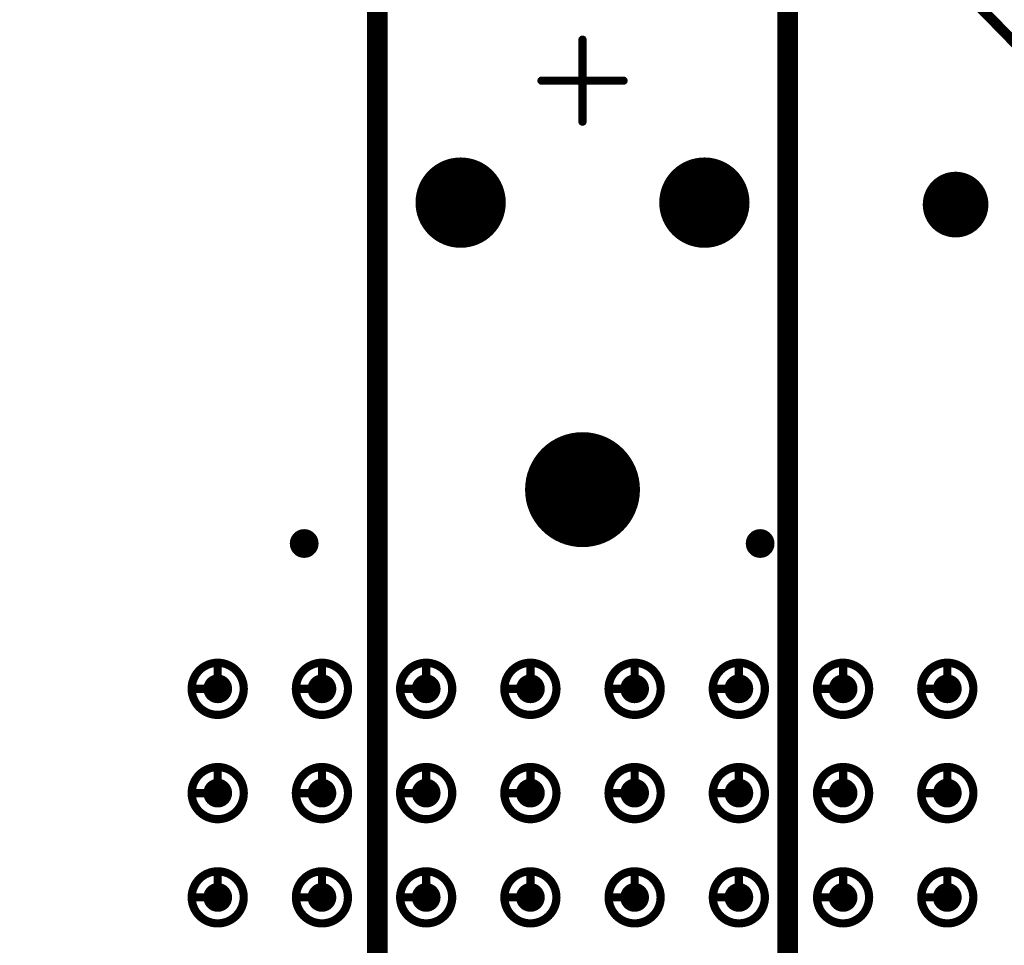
# Model space of a CAD drawing. Header units: millimetres. Extents: x 62 to 363, y 42 to 391.
# Tile 208 of 216: x 151 to 163, y 259 to 270. Entities that reach past the tile are written whole.
import ezdxf

# ---------------------------------------------------------------- set-up
doc = ezdxf.new("R2010")
doc.units = ezdxf.units.MM
for name, color, linetype in [('Mechanical8', 56, 'Continuous'), ('PadHoleLayer', 156, 'Continuous'), ('ViaHoleLayer', 16, 'Continuous')]:
    doc.layers.add(name, color=color, linetype=linetype)

# ---------------------------------------------------------------- blocks, each defined once
blk = doc.blocks.new('_150_80_B_1763')
at = {"layer": 'PadHoleLayer', "const_width": 0.4}
blk.add_lwpolyline([(-0.2, 0, 1), (0.2, 0, 1)], format="xyb", close=True, dxfattribs=at)
blk = doc.blocks.new('SAMTEC_SEAM_50_02_0_L_08_2_A_GP_K_TR_1846')
at = {"layer": 'Mechanical8'}
for points, const_width in [([(28.892, 4.445, 1), (28.258, 4.445, 1)], 0.1), ([(28.55, 4.762, 1), (28.6, 4.762, 1)], 0.05), ([(30.162, 4.445, 1), (29.527, 4.445, 1)], 0.1), ([(29.82, 4.762, 1), (29.87, 4.762, 1)], 0.05), ([(31.432, 4.445, 1), (30.797, 4.445, 1)], 0.1), ([(31.09, 4.762, 1), (31.14, 4.762, 1)], 0.05), ([(28.233, 4.445, 1), (28.282, 4.445, 1)], 0.05), ([(28.55, 4.445, 1), (28.6, 4.445, 1)], 0.05), ([(28.55, 4.445, 1), (28.6, 4.445, 1)], 0.05), ([(28.867, 4.445, 1), (28.917, 4.445, 1)], 0.05), ([(28.867, 4.445, 1), (28.917, 4.445, 1)], 0.05), ([(29.503, 4.445, 1), (29.552, 4.445, 1)], 0.05), ([(29.82, 4.445, 1), (29.87, 4.445, 1)], 0.05), ([(29.82, 4.445, 1), (29.87, 4.445, 1)], 0.05), ([(30.137, 4.445, 1), (30.187, 4.445, 1)], 0.05), ([(30.137, 4.445, 1), (30.187, 4.445, 1)], 0.05), ([(30.773, 4.445, 1), (30.822, 4.445, 1)], 0.05), ([(31.09, 4.445, 1), (31.14, 4.445, 1)], 0.05), ([(31.09, 4.445, 1), (31.14, 4.445, 1)], 0.05), ([(31.407, 4.445, 1), (31.457, 4.445, 1)], 0.05), ([(31.407, 4.445, 1), (31.457, 4.445, 1)], 0.05), ([(28.892, 3.175, 1), (28.258, 3.175, 1)], 0.1), ([(28.55, 3.492, 1), (28.6, 3.492, 1)], 0.05), ([(30.162, 3.175, 1), (29.527, 3.175, 1)], 0.1), ([(29.82, 3.492, 1), (29.87, 3.492, 1)], 0.05), ([(31.432, 3.175, 1), (30.797, 3.175, 1)], 0.1), ([(31.09, 3.492, 1), (31.14, 3.492, 1)], 0.05), ([(28.233, 3.175, 1), (28.282, 3.175, 1)], 0.05), ([(28.55, 3.175, 1), (28.6, 3.175, 1)], 0.05), ([(28.55, 3.175, 1), (28.6, 3.175, 1)], 0.05), ([(28.867, 3.175, 1), (28.917, 3.175, 1)], 0.05), ([(28.867, 3.175, 1), (28.917, 3.175, 1)], 0.05), ([(29.503, 3.175, 1), (29.552, 3.175, 1)], 0.05), ([(29.82, 3.175, 1), (29.87, 3.175, 1)], 0.05), ([(29.82, 3.175, 1), (29.87, 3.175, 1)], 0.05), ([(30.137, 3.175, 1), (30.187, 3.175, 1)], 0.05), ([(30.137, 3.175, 1), (30.187, 3.175, 1)], 0.05), ([(30.773, 3.175, 1), (30.822, 3.175, 1)], 0.05), ([(31.09, 3.175, 1), (31.14, 3.175, 1)], 0.05), ([(31.09, 3.175, 1), (31.14, 3.175, 1)], 0.05), ([(31.407, 3.175, 1), (31.457, 3.175, 1)], 0.05), ([(31.407, 3.175, 1), (31.457, 3.175, 1)], 0.05), ([(28.892, 1.905, 1), (28.258, 1.905, 1)], 0.1), ([(28.55, 2.222, 1), (28.6, 2.222, 1)], 0.05), ([(30.162, 1.905, 1), (29.527, 1.905, 1)], 0.1), ([(29.82, 2.222, 1), (29.87, 2.222, 1)], 0.05), ([(31.432, 1.905, 1), (30.797, 1.905, 1)], 0.1), ([(31.09, 2.222, 1), (31.14, 2.222, 1)], 0.05), ([(28.233, 1.905, 1), (28.282, 1.905, 1)], 0.05), ([(28.55, 1.905, 1), (28.6, 1.905, 1)], 0.05), ([(28.55, 1.905, 1), (28.6, 1.905, 1)], 0.05), ([(28.867, 1.905, 1), (28.917, 1.905, 1)], 0.05), ([(28.867, 1.905, 1), (28.917, 1.905, 1)], 0.05), ([(29.503, 1.905, 1), (29.552, 1.905, 1)], 0.05), ([(29.82, 1.905, 1), (29.87, 1.905, 1)], 0.05), ([(29.82, 1.905, 1), (29.87, 1.905, 1)], 0.05), ([(30.137, 1.905, 1), (30.187, 1.905, 1)], 0.05), ([(30.137, 1.905, 1), (30.187, 1.905, 1)], 0.05), ([(30.773, 1.905, 1), (30.822, 1.905, 1)], 0.05), ([(31.09, 1.905, 1), (31.14, 1.905, 1)], 0.05), ([(31.09, 1.905, 1), (31.14, 1.905, 1)], 0.05), ([(31.407, 1.905, 1), (31.457, 1.905, 1)], 0.05), ([(31.407, 1.905, 1), (31.457, 1.905, 1)], 0.05), ([(37.535, 1.485, 1), (36.535, 1.485, 1)], 0.1), ([(37.01, 1.985, 1), (37.06, 1.985, 1)], 0.05), ([(36.51, 1.485, 1), (36.56, 1.485, 1)], 0.05), ([(36.51, 1.485, 1), (36.56, 1.485, 1)], 0.05), ([(37.01, 1.485, 1), (37.06, 1.485, 1)], 0.05), ([(37.01, 1.485, 1), (37.06, 1.485, 1)], 0.05), ([(37.01, 1.485, 1), (37.06, 1.485, 1)], 0.05), ([(37.01, 1.485, 1), (37.06, 1.485, 1)], 0.05), ([(37.51, 1.485, 1), (37.56, 1.485, 1)], 0.05), ([(37.51, 1.485, 1), (37.56, 1.485, 1)], 0.05), ([(28.892, 0.635, 1), (28.258, 0.635, 1)], 0.1), ([(28.55, 0.952, 1), (28.6, 0.952, 1)], 0.05), ([(30.162, 0.635, 1), (29.527, 0.635, 1)], 0.1), ([(29.82, 0.952, 1), (29.87, 0.952, 1)], 0.05), ([(31.432, 0.635, 1), (30.797, 0.635, 1)], 0.1), ([(31.09, 0.952, 1), (31.14, 0.952, 1)], 0.05), ([(37.01, 0.985, 1), (37.06, 0.985, 1)], 0.05), ([(28.233, 0.635, 1), (28.282, 0.635, 1)], 0.05), ([(28.55, 0.635, 1), (28.6, 0.635, 1)], 0.05), ([(28.55, 0.635, 1), (28.6, 0.635, 1)], 0.05), ([(28.867, 0.635, 1), (28.917, 0.635, 1)], 0.05), ([(28.867, 0.635, 1), (28.917, 0.635, 1)], 0.05), ([(29.503, 0.635, 1), (29.552, 0.635, 1)], 0.05), ([(29.82, 0.635, 1), (29.87, 0.635, 1)], 0.05), ([(29.82, 0.635, 1), (29.87, 0.635, 1)], 0.05), ([(30.137, 0.635, 1), (30.187, 0.635, 1)], 0.05), ([(30.137, 0.635, 1), (30.187, 0.635, 1)], 0.05), ([(30.773, 0.635, 1), (30.822, 0.635, 1)], 0.05), ([(31.09, 0.635, 1), (31.14, 0.635, 1)], 0.05), ([(31.09, 0.635, 1), (31.14, 0.635, 1)], 0.05), ([(31.407, 0.635, 1), (31.457, 0.635, 1)], 0.05), ([(31.407, 0.635, 1), (31.457, 0.635, 1)], 0.05), ([(34.19, 0, 1), (32.89, 0, 1)], 0.1), ([(33.515, 0.5, 1), (33.565, 0.5, 1)], 0.05), ([(38.495, 0.5, 1), (38.545, 0.5, 1)], 0.05), ([(32.865, 0, 1), (32.915, 0, 1)], 0.05), ([(33.015, 0, 1), (33.065, 0, 1)], 0.05), ([(33.515, 0, 1), (33.565, 0, 1)], 0.05), ([(33.515, 0, 1), (33.565, 0, 1)], 0.05), ([(33.515, 0, 1), (33.565, 0, 1)], 0.05), ([(33.515, 0, 1), (33.565, 0, 1)], 0.05), ([(34.015, 0, 1), (34.065, 0, 1)], 0.05), ([(34.165, 0, 1), (34.215, 0, 1)], 0.05), ([(37.995, 0, 1), (38.045, 0, 1)], 0.05), ([(38.495, 0, 1), (38.545, 0, 1)], 0.05), ([(38.495, 0, 1), (38.545, 0, 1)], 0.05), ([(38.495, 0, 1), (38.545, 0, 1)], 0.05), ([(38.495, 0, 1), (38.545, 0, 1)], 0.05), ([(38.995, 0, 1), (39.045, 0, 1)], 0.05), ([(28.892, -0.635, 1), (28.258, -0.635, 1)], 0.1), ([(28.55, -0.318, 1), (28.6, -0.318, 1)], 0.05), ([(30.162, -0.635, 1), (29.527, -0.635, 1)], 0.1), ([(29.82, -0.318, 1), (29.87, -0.318, 1)], 0.05), ([(31.432, -0.635, 1), (30.797, -0.635, 1)], 0.1), ([(31.09, -0.318, 1), (31.14, -0.318, 1)], 0.05), ([(33.515, -0.5, 1), (33.565, -0.5, 1)], 0.05), ([(38.495, -0.5, 1), (38.545, -0.5, 1)], 0.05), ([(28.233, -0.635, 1), (28.282, -0.635, 1)], 0.05), ([(28.55, -0.635, 1), (28.6, -0.635, 1)], 0.05), ([(28.55, -0.635, 1), (28.6, -0.635, 1)], 0.05), ([(28.867, -0.635, 1), (28.917, -0.635, 1)], 0.05), ([(28.867, -0.635, 1), (28.917, -0.635, 1)], 0.05), ([(29.503, -0.635, 1), (29.552, -0.635, 1)], 0.05), ([(29.82, -0.635, 1), (29.87, -0.635, 1)], 0.05), ([(29.82, -0.635, 1), (29.87, -0.635, 1)], 0.05), ([(30.137, -0.635, 1), (30.187, -0.635, 1)], 0.05), ([(30.137, -0.635, 1), (30.187, -0.635, 1)], 0.05), ([(30.773, -0.635, 1), (30.822, -0.635, 1)], 0.05), ([(31.09, -0.635, 1), (31.14, -0.635, 1)], 0.05), ([(31.09, -0.635, 1), (31.14, -0.635, 1)], 0.05), ([(31.407, -0.635, 1), (31.457, -0.635, 1)], 0.05), ([(31.407, -0.635, 1), (31.457, -0.635, 1)], 0.05), ([(37.535, -1.485, 1), (36.535, -1.485, 1)], 0.1), ([(37.01, -0.985, 1), (37.06, -0.985, 1)], 0.05), ([(36.51, -1.485, 1), (36.56, -1.485, 1)], 0.05), ([(36.51, -1.485, 1), (36.56, -1.485, 1)], 0.05), ([(37.01, -1.485, 1), (37.06, -1.485, 1)], 0.05), ([(37.01, -1.485, 1), (37.06, -1.485, 1)], 0.05), ([(37.01, -1.485, 1), (37.06, -1.485, 1)], 0.05), ([(37.01, -1.485, 1), (37.06, -1.485, 1)], 0.05), ([(37.51, -1.485, 1), (37.56, -1.485, 1)], 0.05), ([(37.51, -1.485, 1), (37.56, -1.485, 1)], 0.05), ([(28.892, -1.905, 1), (28.258, -1.905, 1)], 0.1), ([(28.55, -1.588, 1), (28.6, -1.588, 1)], 0.05), ([(30.162, -1.905, 1), (29.527, -1.905, 1)], 0.1), ([(29.82, -1.588, 1), (29.87, -1.588, 1)], 0.05), ([(31.432, -1.905, 1), (30.797, -1.905, 1)], 0.1), ([(31.09, -1.588, 1), (31.14, -1.588, 1)], 0.05), ([(28.233, -1.905, 1), (28.282, -1.905, 1)], 0.05), ([(28.55, -1.905, 1), (28.6, -1.905, 1)], 0.05), ([(28.55, -1.905, 1), (28.6, -1.905, 1)], 0.05), ([(28.867, -1.905, 1), (28.917, -1.905, 1)], 0.05), ([(28.867, -1.905, 1), (28.917, -1.905, 1)], 0.05), ([(29.503, -1.905, 1), (29.552, -1.905, 1)], 0.05), ([(29.82, -1.905, 1), (29.87, -1.905, 1)], 0.05), ([(29.82, -1.905, 1), (29.87, -1.905, 1)], 0.05), ([(30.137, -1.905, 1), (30.187, -1.905, 1)], 0.05), ([(30.137, -1.905, 1), (30.187, -1.905, 1)], 0.05), ([(30.773, -1.905, 1), (30.822, -1.905, 1)], 0.05), ([(31.09, -1.905, 1), (31.14, -1.905, 1)], 0.05), ([(31.09, -1.905, 1), (31.14, -1.905, 1)], 0.05), ([(31.407, -1.905, 1), (31.457, -1.905, 1)], 0.05), ([(31.407, -1.905, 1), (31.457, -1.905, 1)], 0.05), ([(37.01, -1.985, 1), (37.06, -1.985, 1)], 0.05), ([(28.892, -3.175, 1), (28.258, -3.175, 1)], 0.1), ([(28.55, -2.858, 1), (28.6, -2.858, 1)], 0.05), ([(30.162, -3.175, 1), (29.527, -3.175, 1)], 0.1), ([(29.82, -2.858, 1), (29.87, -2.858, 1)], 0.05), ([(31.432, -3.175, 1), (30.797, -3.175, 1)], 0.1), ([(31.09, -2.858, 1), (31.14, -2.858, 1)], 0.05), ([(28.233, -3.175, 1), (28.282, -3.175, 1)], 0.05), ([(28.55, -3.175, 1), (28.6, -3.175, 1)], 0.05), ([(28.55, -3.175, 1), (28.6, -3.175, 1)], 0.05), ([(28.867, -3.175, 1), (28.917, -3.175, 1)], 0.05), ([(28.867, -3.175, 1), (28.917, -3.175, 1)], 0.05), ([(29.503, -3.175, 1), (29.552, -3.175, 1)], 0.05), ([(29.82, -3.175, 1), (29.87, -3.175, 1)], 0.05), ([(29.82, -3.175, 1), (29.87, -3.175, 1)], 0.05), ([(30.137, -3.175, 1), (30.187, -3.175, 1)], 0.05), ([(30.137, -3.175, 1), (30.187, -3.175, 1)], 0.05), ([(30.773, -3.175, 1), (30.822, -3.175, 1)], 0.05), ([(31.09, -3.175, 1), (31.14, -3.175, 1)], 0.05), ([(31.09, -3.175, 1), (31.14, -3.175, 1)], 0.05), ([(31.407, -3.175, 1), (31.457, -3.175, 1)], 0.05), ([(31.407, -3.175, 1), (31.457, -3.175, 1)], 0.05), ([(28.892, -4.445, 1), (28.258, -4.445, 1)], 0.1), ([(28.55, -4.128, 1), (28.6, -4.128, 1)], 0.05), ([(30.162, -4.445, 1), (29.527, -4.445, 1)], 0.1), ([(29.82, -4.128, 1), (29.87, -4.128, 1)], 0.05), ([(31.432, -4.445, 1), (30.797, -4.445, 1)], 0.1), ([(31.09, -4.128, 1), (31.14, -4.128, 1)], 0.05), ([(28.233, -4.445, 1), (28.282, -4.445, 1)], 0.05), ([(28.55, -4.445, 1), (28.6, -4.445, 1)], 0.05), ([(28.55, -4.445, 1), (28.6, -4.445, 1)], 0.05), ([(28.867, -4.445, 1), (28.917, -4.445, 1)], 0.05), ([(28.867, -4.445, 1), (28.917, -4.445, 1)], 0.05), ([(29.503, -4.445, 1), (29.552, -4.445, 1)], 0.05), ([(29.82, -4.445, 1), (29.87, -4.445, 1)], 0.05), ([(29.82, -4.445, 1), (29.87, -4.445, 1)], 0.05), ([(30.137, -4.445, 1), (30.187, -4.445, 1)], 0.05), ([(30.137, -4.445, 1), (30.187, -4.445, 1)], 0.05), ([(30.773, -4.445, 1), (30.822, -4.445, 1)], 0.05), ([(31.09, -4.445, 1), (31.14, -4.445, 1)], 0.05), ([(31.09, -4.445, 1), (31.14, -4.445, 1)], 0.05), ([(31.407, -4.445, 1), (31.457, -4.445, 1)], 0.05), ([(31.407, -4.445, 1), (31.457, -4.445, 1)], 0.05)]:
    blk.add_lwpolyline(points, format="xyb", close=True, dxfattribs=dict(at, const_width=const_width))
at = {"layer": 'Mechanical8', "const_width": 0.1}
for points in [[(28.575, 4.762), (28.575, 4.445)], [(29.845, 4.762), (29.845, 4.445)], [(31.115, 4.762), (31.115, 4.445)], [(28.575, 4.445), (28.892, 4.445)], [(29.845, 4.445), (30.162, 4.445)], [(31.115, 4.445), (31.432, 4.445)], [(28.575, 3.492), (28.575, 3.175)], [(29.845, 3.492), (29.845, 3.175)], [(31.115, 3.492), (31.115, 3.175)], [(28.575, 3.175), (28.892, 3.175)], [(29.845, 3.175), (30.162, 3.175)], [(31.115, 3.175), (31.432, 3.175)], [(28.575, 2.222), (28.575, 1.905)], [(29.845, 2.222), (29.845, 1.905)], [(31.115, 2.222), (31.115, 1.905)], [(28.575, 1.905), (28.892, 1.905)], [(29.845, 1.905), (30.162, 1.905)], [(31.115, 1.905), (31.432, 1.905)], [(37.035, 1.985), (37.035, 1.485)], [(36.535, 1.485), (37.035, 1.485)], [(37.035, 1.485), (37.035, 0.985)], [(37.035, 1.485), (37.535, 1.485)], [(28.575, 0.952), (28.575, 0.635)], [(29.845, 0.952), (29.845, 0.635)], [(31.115, 0.952), (31.115, 0.635)], [(28.575, 0.635), (28.892, 0.635)], [(29.845, 0.635), (30.162, 0.635)], [(31.115, 0.635), (31.432, 0.635)], [(33.54, 0.5), (33.54, 0)], [(38.52, 0.5), (38.52, 0)], [(33.04, 0), (33.54, 0)], [(33.54, 0), (33.54, -0.5)], [(33.54, 0), (34.04, 0)], [(38.02, 0), (38.52, 0)], [(38.52, 0), (38.52, -0.5)], [(38.52, 0), (39.02, 0)], [(28.575, -0.318), (28.575, -0.635)], [(29.845, -0.318), (29.845, -0.635)], [(31.115, -0.318), (31.115, -0.635)], [(28.575, -0.635), (28.892, -0.635)], [(29.845, -0.635), (30.162, -0.635)], [(31.115, -0.635), (31.432, -0.635)], [(37.035, -0.985), (37.035, -1.485)], [(36.535, -1.485), (37.035, -1.485)], [(37.035, -1.485), (37.035, -1.985)], [(37.035, -1.485), (37.535, -1.485)], [(28.575, -1.588), (28.575, -1.905)], [(29.845, -1.588), (29.845, -1.905)], [(31.115, -1.588), (31.115, -1.905)], [(28.575, -1.905), (28.892, -1.905)], [(29.845, -1.905), (30.162, -1.905)], [(31.115, -1.905), (31.432, -1.905)], [(28.575, -2.858), (28.575, -3.175)], [(29.845, -2.858), (29.845, -3.175)], [(31.115, -2.858), (31.115, -3.175)], [(28.575, -3.175), (28.892, -3.175)], [(29.845, -3.175), (30.162, -3.175)], [(31.115, -3.175), (31.432, -3.175)], [(28.575, -4.128), (28.575, -4.445)], [(29.845, -4.128), (29.845, -4.445)], [(31.115, -4.128), (31.115, -4.445)], [(28.575, -4.445), (28.892, -4.445)], [(29.845, -4.445), (30.162, -4.445)], [(31.115, -4.445), (31.432, -4.445)]]:
    blk.add_lwpolyline(points, dxfattribs=at)
at = {"layer": 'PadHoleLayer'}
for points, const_width in [([(28.487, 4.445, 1), (28.662, 4.445, 1)], 0.175), ([(29.757, 4.445, 1), (29.932, 4.445, 1)], 0.175), ([(31.027, 4.445, 1), (31.202, 4.445, 1)], 0.175), ([(28.487, 3.175, 1), (28.662, 3.175, 1)], 0.175), ([(29.757, 3.175, 1), (29.932, 3.175, 1)], 0.175), ([(31.027, 3.175, 1), (31.202, 3.175, 1)], 0.175), ([(28.487, 1.905, 1), (28.662, 1.905, 1)], 0.175), ([(29.757, 1.905, 1), (29.932, 1.905, 1)], 0.175), ([(31.027, 1.905, 1), (31.202, 1.905, 1)], 0.175), ([(36.785, 1.485, 1), (37.285, 1.485, 1)], 0.5), ([(28.487, 0.635, 1), (28.662, 0.635, 1)], 0.175), ([(29.757, 0.635, 1), (29.932, 0.635, 1)], 0.175), ([(31.027, 0.635, 1), (31.202, 0.635, 1)], 0.175), ([(33.215, 0, 1), (33.865, 0, 1)], 0.65), ([(28.487, -0.635, 1), (28.662, -0.635, 1)], 0.175), ([(29.757, -0.635, 1), (29.932, -0.635, 1)], 0.175), ([(31.027, -0.635, 1), (31.202, -0.635, 1)], 0.175), ([(36.785, -1.485, 1), (37.285, -1.485, 1)], 0.5), ([(28.487, -1.905, 1), (28.662, -1.905, 1)], 0.175), ([(29.757, -1.905, 1), (29.932, -1.905, 1)], 0.175), ([(31.027, -1.905, 1), (31.202, -1.905, 1)], 0.175), ([(28.487, -3.175, 1), (28.662, -3.175, 1)], 0.175), ([(29.757, -3.175, 1), (29.932, -3.175, 1)], 0.175), ([(31.027, -3.175, 1), (31.202, -3.175, 1)], 0.175), ([(28.487, -4.445, 1), (28.662, -4.445, 1)], 0.175), ([(29.757, -4.445, 1), (29.932, -4.445, 1)], 0.175), ([(31.027, -4.445, 1), (31.202, -4.445, 1)], 0.175)]:
    blk.add_lwpolyline(points, format="xyb", close=True, dxfattribs=dict(at, const_width=const_width))

msp = doc.modelspace()

# ---------------------------------------------------------------- linework, layer by layer
at = {"layer": 'Mechanical8'}
for points, const_width in [([(76.2, 358.3), (214.2, 217.25)], 0.127), ([(155.038, 150.569), (155.038, 310.515)], 0.254), ([(160.038, 150.569), (160.038, 310.515)], 0.254)]:
    msp.add_lwpolyline(points, dxfattribs=dict(at, const_width=const_width))
at = {"layer": 'ViaHoleLayer', "const_width": 0.175}
for points in [[(154.059, 263.684, 1), (154.234, 263.684, 1)], [(159.615, 263.684, 1), (159.79, 263.684, 1)]]:
    msp.add_lwpolyline(points, format="xyb", close=True, dxfattribs=at)

# ---------------------------------------------------------------- block references
for name, p, rotation in [('SAMTEC_SEAM_50_02_0_L_08_2_A_GP_K_TR_1846', (157.538, 230.8), 90), ('_150_80_B_1763', (162.084, 267.811), 180)]:
    msp.add_blockref(name, p, dxfattribs=dict(rotation=rotation))

doc.saveas('drawing.dxf')
